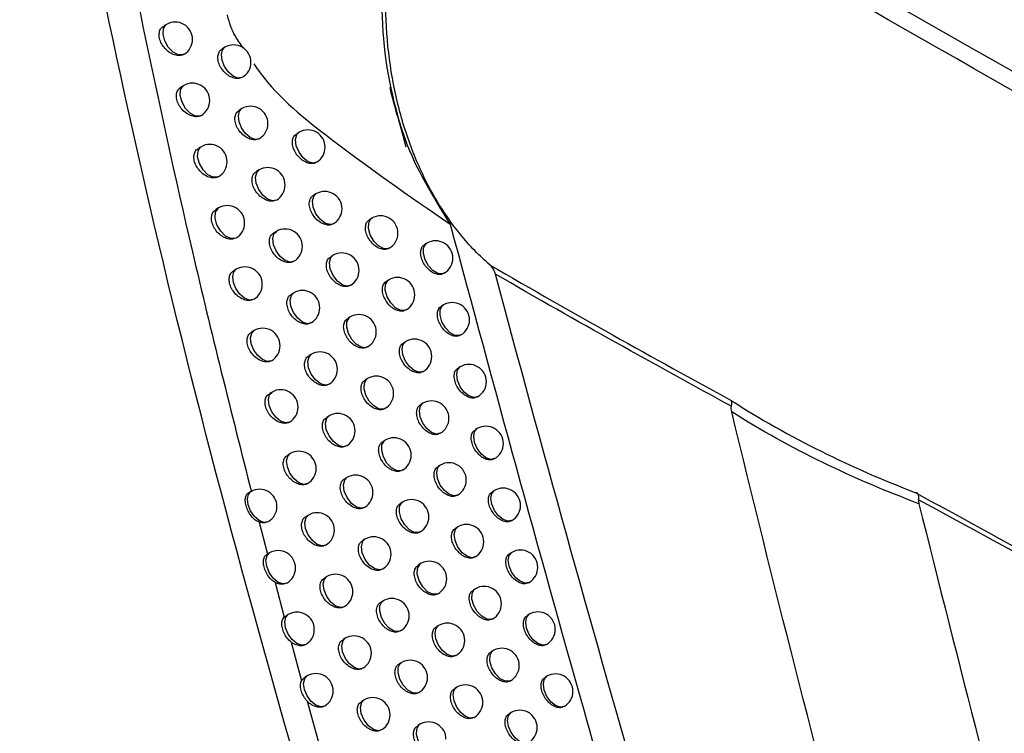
# Model space of a CAD drawing. Header units: millimetres. Extents: x 15440 to 16420, y 10217 to 11288.
# Tile 13 of 58: x 16297 to 16326, y 10362 to 10382. Entities that reach past the tile are written whole.
import ezdxf

# ---------------------------------------------------------------- set-up
doc = ezdxf.new("R2010")
doc.units = ezdxf.units.MM

msp = doc.modelspace()

# ---------------------------------------------------------------- linework, layer by layer
at = {"color": 7, "linetype": 'Continuous', "lineweight": 25}
for p, q in [((16301.672, 10382.169), (16301.592, 10382.123)), ((16303.356, 10381.509), (16303.282, 10381.466)), ((16302.168, 10380.408), (16302.09, 10380.363)), ((16303.846, 10379.744), (16303.772, 10379.702)), ((16305.492, 10379.062), (16305.424, 10379.022)), ((16302.669, 10378.646), (16302.592, 10378.602)), ((16306.013, 10378.21), (16305.992, 10378.196)), ((16303.173, 10377.789), (16303.147, 10377.77)), ((16304.339, 10377.977), (16304.267, 10377.936)), ((16305.979, 10377.291), (16305.912, 10377.252)), ((16303.174, 10376.882), (16303.098, 10376.838)), ((16307.59, 10376.588), (16307.527, 10376.552)), ((16304.837, 10376.209), (16304.766, 10376.168)), ((16309.172, 10375.869), (16309.113, 10375.835)), ((16306.47, 10375.519), (16306.404, 10375.481)), ((16305.343, 10375.347), (16305.336, 10375.343)), ((16303.683, 10375.116), (16303.608, 10375.074)), ((16309.658, 10374.995), (16309.672, 10375.003)), ((16308.075, 10374.813), (16308.014, 10374.777)), ((16305.339, 10374.439), (16305.269, 10374.399)), ((16309.652, 10374.09), (16309.594, 10374.057)), ((16305.851, 10373.581), (16305.838, 10373.573)), ((16306.966, 10373.746), (16306.901, 10373.709)), ((16304.196, 10373.349), (16304.123, 10373.307)), ((16310.137, 10373.216), (16310.152, 10373.224)), ((16308.565, 10373.037), (16308.504, 10373.001)), ((16305.845, 10372.668), (16305.776, 10372.629)), ((16309.054, 10372.164), (16309.065, 10372.171)), ((16310.136, 10372.311), (16310.08, 10372.278)), ((16306.363, 10371.815), (16306.345, 10371.802)), ((16307.466, 10371.972), (16307.402, 10371.934)), ((16304.713, 10371.581), (16304.641, 10371.539)), ((16309.06, 10371.259), (16309, 10371.224)), ((16310.621, 10371.436), (16310.636, 10371.445)), ((16306.355, 10370.896), (16306.288, 10370.857)), ((16309.548, 10370.386), (16309.56, 10370.393)), ((16310.626, 10370.53), (16310.57, 10370.498)), ((16307.971, 10370.196), (16307.907, 10370.159)), ((16305.235, 10369.811), (16305.164, 10369.77)), ((16311.11, 10369.655), (16311.126, 10369.664)), ((16309.559, 10369.48), (16309.5, 10369.446)), ((16305.741, 10368.948), (16305.734, 10368.945)), ((16306.87, 10369.122), (16306.804, 10369.084)), ((16304.104, 10368.716), (16304.038, 10368.678)), ((16311.12, 10368.748), (16311.065, 10368.716)), ((16308.48, 10368.419), (16308.418, 10368.383)), ((16310.046, 10368.606), (16310.059, 10368.614)), ((16304.343, 10367.836), (16304.584, 10366.914)), ((16305.76, 10368.039), (16305.691, 10367.999)), ((16311.604, 10367.873), (16311.62, 10367.882)), ((16310.063, 10367.7), (16310.005, 10367.666)), ((16307.39, 10367.347), (16307.324, 10367.309)), ((16304.641, 10366.947), (16304.569, 10366.906)), ((16306.272, 10367.181), (16306.26, 10367.173)), ((16311.619, 10366.965), (16311.565, 10366.934)), ((16310.549, 10366.826), (16310.563, 10366.834)), ((16308.994, 10366.64), (16308.932, 10366.605)), ((16304.799, 10366.101), (16305.065, 10365.102)), ((16306.29, 10366.267), (16306.221, 10366.227)), ((16312.102, 10366.09), (16312.119, 10366.099)), ((16310.571, 10365.918), (16310.514, 10365.885)), ((16307.914, 10365.571), (16307.849, 10365.534)), ((16306.808, 10365.412), (16306.79, 10365.4)), ((16305.065, 10365.102), (16305.112, 10365.132)), ((16305.182, 10365.177), (16305.11, 10365.136)), ((16311.057, 10365.044), (16311.071, 10365.052)), ((16312.123, 10365.181), (16312.07, 10365.15)), ((16309.512, 10364.861), (16309.451, 10364.826)), ((16306.824, 10364.492), (16306.757, 10364.453)), ((16305.26, 10364.381), (16305.563, 10363.267)), ((16311.085, 10364.136), (16311.028, 10364.103)), ((16312.606, 10364.305), (16312.623, 10364.315)), ((16310.001, 10363.988), (16310.012, 10363.995)), ((16307.348, 10363.643), (16307.324, 10363.626)), ((16308.442, 10363.793), (16308.378, 10363.757)), ((16305.726, 10363.405), (16305.656, 10363.365)), ((16311.57, 10363.261), (16311.585, 10363.27)), ((16312.632, 10363.396), (16312.579, 10363.366)), ((16310.035, 10363.08), (16309.975, 10363.046)), ((16307.363, 10362.717), (16307.296, 10362.679)), ((16305.724, 10362.68), (16306.081, 10361.393)), ((16306.234, 10362.544), (16306.226, 10362.539)), ((16313.114, 10362.52), (16313.132, 10362.53)), ((16310.523, 10362.207), (16310.535, 10362.214)), ((16311.602, 10362.352), (16311.546, 10362.32)), ((16308.974, 10362.015), (16308.912, 10361.979))]:
    msp.add_line(p, q, dxfattribs=at)
at = {"color": 7, "linetype": 'Continuous', "lineweight": 25, "flags": 128}
for points in [[(16302.14, 10381.289), (16302.007, 10381.291), (16301.86, 10381.37), (16301.724, 10381.513), (16301.622, 10381.694), (16301.572, 10381.883), (16301.582, 10382.046), (16301.652, 10382.156), (16301.672, 10382.169)], [(16303.845, 10380.637), (16303.727, 10380.622), (16303.59, 10380.678), (16303.455, 10380.794), (16303.344, 10380.953), (16303.273, 10381.132), (16303.253, 10381.301), (16303.288, 10381.436), (16303.356, 10381.509)], [(16302.642, 10379.53), (16302.509, 10379.528), (16302.361, 10379.606), (16302.223, 10379.748), (16302.119, 10379.93), (16302.068, 10380.121), (16302.079, 10380.286), (16302.149, 10380.396), (16302.168, 10380.408)], [(16304.34, 10378.875), (16304.222, 10378.856), (16304.084, 10378.909), (16303.948, 10379.025), (16303.835, 10379.185), (16303.763, 10379.364), (16303.742, 10379.536), (16303.777, 10379.672), (16303.846, 10379.744)], [(16305.992, 10378.196), (16305.898, 10378.172), (16305.756, 10378.213), (16305.612, 10378.324), (16305.49, 10378.488), (16305.412, 10378.675), (16305.389, 10378.855), (16305.427, 10378.996), (16305.492, 10379.062)], [(16303.147, 10377.77), (16303.016, 10377.765), (16302.866, 10377.84), (16302.726, 10377.982), (16302.621, 10378.165), (16302.569, 10378.357), (16302.58, 10378.523), (16302.651, 10378.634), (16302.669, 10378.646)], [(16304.839, 10377.111), (16304.722, 10377.089), (16304.583, 10377.139), (16304.445, 10377.254), (16304.331, 10377.414), (16304.257, 10377.596), (16304.236, 10377.769), (16304.271, 10377.906), (16304.339, 10377.977)], [(16306.479, 10376.425), (16306.392, 10376.402), (16306.249, 10376.439), (16306.104, 10376.549), (16305.979, 10376.713), (16305.899, 10376.903), (16305.876, 10377.084), (16305.915, 10377.226), (16305.979, 10377.291)], [(16303.658, 10376.008), (16303.526, 10375.999), (16303.376, 10376.072), (16303.234, 10376.214), (16303.127, 10376.398), (16303.074, 10376.592), (16303.084, 10376.759), (16303.157, 10376.871), (16303.174, 10376.882)], [(16308.09, 10375.722), (16308.055, 10375.707), (16307.924, 10375.71), (16307.779, 10375.788), (16307.645, 10375.928), (16307.543, 10376.105), (16307.491, 10376.291), (16307.498, 10376.455), (16307.562, 10376.568), (16307.59, 10376.588)], [(16305.336, 10375.343), (16305.226, 10375.32), (16305.087, 10375.368), (16304.947, 10375.481), (16304.83, 10375.643), (16304.755, 10375.825), (16304.733, 10376), (16304.769, 10376.139), (16304.837, 10376.209)], [(16309.672, 10375.003), (16309.617, 10374.983), (16309.488, 10374.996), (16309.347, 10375.079), (16309.219, 10375.218), (16309.122, 10375.391), (16309.073, 10375.571), (16309.078, 10375.729), (16309.137, 10375.842), (16309.172, 10375.869)], [(16306.97, 10374.653), (16306.891, 10374.63), (16306.748, 10374.663), (16306.6, 10374.772), (16306.473, 10374.937), (16306.391, 10375.128), (16306.367, 10375.312), (16306.407, 10375.456), (16306.47, 10375.519)], [(16304.172, 10374.245), (16304.054, 10374.23), (16303.917, 10374.285), (16303.783, 10374.4), (16303.671, 10374.559), (16303.6, 10374.737), (16303.58, 10374.907), (16303.613, 10375.043), (16303.683, 10375.116)], [(16308.575, 10373.947), (16308.55, 10373.935), (16308.419, 10373.932), (16308.272, 10374.007), (16308.135, 10374.146), (16308.03, 10374.326), (16307.976, 10374.515), (16307.983, 10374.681), (16308.049, 10374.795), (16308.075, 10374.813)], [(16305.838, 10373.573), (16305.735, 10373.55), (16305.594, 10373.595), (16305.453, 10373.707), (16305.334, 10373.869), (16305.258, 10374.054), (16305.235, 10374.23), (16305.271, 10374.37), (16305.339, 10374.439)], [(16310.152, 10373.224), (16310.12, 10373.21), (16309.99, 10373.211), (16309.844, 10373.287), (16309.709, 10373.426), (16309.606, 10373.605), (16309.553, 10373.792), (16309.559, 10373.956), (16309.623, 10374.07), (16309.652, 10374.09)], [(16307.466, 10372.88), (16307.405, 10372.859), (16307.276, 10372.876), (16307.137, 10372.961), (16307.011, 10373.099), (16306.916, 10373.271), (16306.867, 10373.449), (16306.872, 10373.606), (16306.93, 10373.718), (16306.966, 10373.746)], [(16304.691, 10372.48), (16304.573, 10372.462), (16304.435, 10372.514), (16304.3, 10372.629), (16304.186, 10372.789), (16304.114, 10372.968), (16304.093, 10373.139), (16304.127, 10373.276), (16304.196, 10373.349)], [(16309.065, 10372.171), (16309.059, 10372.167), (16308.942, 10372.149), (16308.806, 10372.201), (16308.671, 10372.314), (16308.558, 10372.472), (16308.485, 10372.65), (16308.462, 10372.821), (16308.493, 10372.958), (16308.565, 10373.037)], [(16306.345, 10371.802), (16306.248, 10371.779), (16306.107, 10371.82), (16305.964, 10371.932), (16305.843, 10372.094), (16305.764, 10372.28), (16305.742, 10372.459), (16305.778, 10372.6), (16305.845, 10372.668)], [(16310.636, 10371.445), (16310.522, 10371.422), (16310.386, 10371.47), (16310.251, 10371.579), (16310.136, 10371.733), (16310.06, 10371.91), (16310.033, 10372.082), (16310.06, 10372.223), (16310.136, 10372.311), (16310.136, 10372.311)], [(16307.966, 10371.106), (16307.914, 10371.086), (16307.784, 10371.099), (16307.644, 10371.181), (16307.514, 10371.32), (16307.417, 10371.493), (16307.367, 10371.674), (16307.372, 10371.833), (16307.432, 10371.945), (16307.466, 10371.972)], [(16305.213, 10370.715), (16305.096, 10370.693), (16304.958, 10370.742), (16304.821, 10370.856), (16304.706, 10371.016), (16304.632, 10371.197), (16304.61, 10371.37), (16304.644, 10371.508), (16304.713, 10371.581)], [(16309.56, 10370.393), (16309.449, 10370.37), (16309.31, 10370.417), (16309.172, 10370.529), (16309.056, 10370.688), (16308.98, 10370.869), (16308.956, 10371.044), (16308.989, 10371.183), (16309.06, 10371.259)], [(16306.855, 10370.03), (16306.766, 10370.007), (16306.624, 10370.045), (16306.479, 10370.155), (16306.356, 10370.318), (16306.276, 10370.506), (16306.252, 10370.687), (16306.29, 10370.829), (16306.355, 10370.896)], [(16311.126, 10369.664), (16311.011, 10369.642), (16310.876, 10369.689), (16310.741, 10369.798), (16310.626, 10369.953), (16310.549, 10370.129), (16310.522, 10370.301), (16310.549, 10370.442), (16310.626, 10370.53), (16310.626, 10370.53)], [(16308.471, 10369.33), (16308.427, 10369.312), (16308.297, 10369.32), (16308.155, 10369.4), (16308.023, 10369.538), (16307.923, 10369.713), (16307.872, 10369.897), (16307.877, 10370.058), (16307.938, 10370.171), (16307.971, 10370.196)], [(16305.734, 10368.945), (16305.624, 10368.922), (16305.485, 10368.969), (16305.346, 10369.082), (16305.229, 10369.243), (16305.154, 10369.425), (16305.131, 10369.6), (16305.166, 10369.739), (16305.235, 10369.811)], [(16310.059, 10368.614), (16309.961, 10368.59), (16309.821, 10368.632), (16309.679, 10368.742), (16309.559, 10368.903), (16309.48, 10369.088), (16309.456, 10369.266), (16309.49, 10369.407), (16309.559, 10369.48)], [(16307.37, 10368.256), (16307.288, 10368.233), (16307.146, 10368.267), (16306.999, 10368.376), (16306.873, 10368.54), (16306.791, 10368.73), (16306.767, 10368.913), (16306.805, 10369.056), (16306.87, 10369.122)], [(16304.595, 10367.845), (16304.477, 10367.829), (16304.341, 10367.883), (16304.206, 10367.998), (16304.094, 10368.157), (16304.022, 10368.335), (16304.001, 10368.505), (16304.034, 10368.641), (16304.104, 10368.716)], [(16311.62, 10367.882), (16311.506, 10367.86), (16311.37, 10367.907), (16311.235, 10368.016), (16311.12, 10368.171), (16311.044, 10368.348), (16311.017, 10368.519), (16311.044, 10368.66), (16311.12, 10368.748), (16311.12, 10368.748)], [(16308.98, 10367.553), (16308.946, 10367.538), (16308.816, 10367.54), (16308.671, 10367.617), (16308.536, 10367.756), (16308.434, 10367.933), (16308.381, 10368.119), (16308.387, 10368.282), (16308.45, 10368.396), (16308.48, 10368.419)], [(16306.26, 10367.173), (16306.156, 10367.15), (16306.016, 10367.194), (16305.876, 10367.306), (16305.757, 10367.468), (16305.68, 10367.652), (16305.657, 10367.828), (16305.692, 10367.968), (16305.76, 10368.039)], [(16310.563, 10366.834), (16310.481, 10366.81), (16310.339, 10366.844), (16310.192, 10366.952), (16310.067, 10367.115), (16309.985, 10367.304), (16309.96, 10367.487), (16309.996, 10367.631), (16310.063, 10367.7)], [(16307.89, 10366.481), (16307.815, 10366.459), (16307.672, 10366.489), (16307.523, 10366.596), (16307.395, 10366.761), (16307.311, 10366.953), (16307.287, 10367.138), (16307.326, 10367.283), (16307.39, 10367.347)], [(16305.137, 10366.079), (16305.02, 10366.06), (16304.882, 10366.111), (16304.746, 10366.225), (16304.633, 10366.384), (16304.559, 10366.564), (16304.538, 10366.736), (16304.571, 10366.873), (16304.641, 10366.947)], [(16312.119, 10366.099), (16312.005, 10366.077), (16311.869, 10366.124), (16311.734, 10366.233), (16311.619, 10366.388), (16311.543, 10366.565), (16311.516, 10366.736), (16311.543, 10366.877), (16311.619, 10366.965), (16311.619, 10366.965)], [(16309.494, 10365.774), (16309.469, 10365.763), (16309.339, 10365.759), (16309.192, 10365.833), (16309.055, 10365.971), (16308.949, 10366.15), (16308.895, 10366.339), (16308.901, 10366.505), (16308.966, 10366.62), (16308.994, 10366.64)], [(16306.79, 10365.4), (16306.693, 10365.377), (16306.552, 10365.418), (16306.41, 10365.529), (16306.289, 10365.691), (16306.21, 10365.877), (16306.187, 10366.055), (16306.223, 10366.197), (16306.29, 10366.267)], [(16311.071, 10365.052), (16311.026, 10365.034), (16310.896, 10365.043), (16310.755, 10365.123), (16310.624, 10365.261), (16310.525, 10365.435), (16310.473, 10365.616), (16310.477, 10365.777), (16310.537, 10365.892), (16310.571, 10365.918)], [(16308.414, 10364.705), (16308.358, 10364.685), (16308.229, 10364.699), (16308.089, 10364.782), (16307.961, 10364.92), (16307.865, 10365.092), (16307.815, 10365.271), (16307.819, 10365.429), (16307.877, 10365.542), (16307.914, 10365.571)], [(16305.683, 10364.312), (16305.567, 10364.289), (16305.428, 10364.337), (16305.291, 10364.451), (16305.175, 10364.611), (16305.101, 10364.791), (16305.078, 10364.965), (16305.112, 10365.103), (16305.182, 10365.177)], [(16312.623, 10364.315), (16312.509, 10364.293), (16312.373, 10364.34), (16312.238, 10364.449), (16312.123, 10364.604), (16312.047, 10364.781), (16312.02, 10364.953), (16312.047, 10365.093), (16312.123, 10365.181), (16312.123, 10365.181)], [(16310.012, 10363.995), (16310.006, 10363.992), (16309.89, 10363.973), (16309.754, 10364.024), (16309.619, 10364.137), (16309.506, 10364.294), (16309.432, 10364.471), (16309.408, 10364.642), (16309.439, 10364.78), (16309.512, 10364.861)], [(16307.324, 10363.626), (16307.234, 10363.603), (16307.093, 10363.641), (16306.948, 10363.751), (16306.825, 10363.913), (16306.745, 10364.1), (16306.721, 10364.281), (16306.757, 10364.423), (16306.824, 10364.492)], [(16311.585, 10363.27), (16311.564, 10363.26), (16311.434, 10363.254), (16311.287, 10363.326), (16311.148, 10363.464), (16311.042, 10363.644), (16310.986, 10363.833), (16310.992, 10364.001), (16311.057, 10364.116), (16311.085, 10364.136)], [(16308.942, 10362.927), (16308.894, 10362.909), (16308.765, 10362.919), (16308.624, 10362.999), (16308.493, 10363.137), (16308.395, 10363.311), (16308.343, 10363.492), (16308.348, 10363.653), (16308.407, 10363.767), (16308.442, 10363.793)], [(16306.226, 10362.539), (16306.118, 10362.516), (16305.979, 10362.563), (16305.839, 10362.675), (16305.722, 10362.835), (16305.646, 10363.018), (16305.623, 10363.193), (16305.657, 10363.332), (16305.726, 10363.405)], [(16313.132, 10362.53), (16313.017, 10362.508), (16312.882, 10362.555), (16312.747, 10362.664), (16312.632, 10362.819), (16312.555, 10362.996), (16312.529, 10363.168), (16312.555, 10363.308), (16312.632, 10363.396), (16312.632, 10363.396)], [(16310.535, 10362.214), (16310.424, 10362.191), (16310.286, 10362.238), (16310.148, 10362.349), (16310.032, 10362.507), (16309.955, 10362.688), (16309.931, 10362.862), (16309.963, 10363.002), (16310.035, 10363.08)], [(16307.863, 10361.851), (16307.78, 10361.828), (16307.638, 10361.862), (16307.491, 10361.971), (16307.366, 10362.134), (16307.284, 10362.323), (16307.259, 10362.505), (16307.296, 10362.649), (16307.363, 10362.717)], [(16312.102, 10361.486), (16311.988, 10361.464), (16311.852, 10361.511), (16311.717, 10361.62), (16311.602, 10361.775), (16311.526, 10361.952), (16311.499, 10362.124), (16311.526, 10362.264), (16311.602, 10362.352), (16311.602, 10362.352)], [(16309.474, 10361.149), (16309.436, 10361.132), (16309.306, 10361.137), (16309.163, 10361.215), (16309.03, 10361.353), (16308.929, 10361.529), (16308.876, 10361.713), (16308.881, 10361.875), (16308.941, 10361.99), (16308.974, 10362.015)]]:
    msp.add_lwpolyline(points, dxfattribs=at)
at = {"color": 7, "linetype": 'Continuous', "lineweight": 25}
for centre, start, end in [((16301.922, 10381.736), 0, 119.9973), ((16301.922, 10381.736), 301.5704, 0), ((16303.606, 10381.076), 0, 119.9973), ((16303.606, 10381.076), 300.4774, 0), ((16302.418, 10379.975), 0, 119.9973), ((16302.418, 10379.975), 301.2815, 0), ((16304.095, 10379.311), 0, 119.9973), ((16304.095, 10379.311), 300.214, 0), ((16305.742, 10378.629), 0, 119.9973), ((16302.919, 10378.213), 0, 119.9973), ((16305.742, 10378.629), 302.7048, 0), ((16302.919, 10378.213), 301.0128, 0), ((16304.589, 10377.544), 0, 119.9973), ((16304.589, 10377.544), 300.0734, 0), ((16306.229, 10376.858), 0, 119.9973), ((16303.424, 10376.449), 0, 119.9973), ((16306.229, 10376.858), 303.7752, 0), ((16307.84, 10376.155), 0, 119.9973), ((16303.424, 10376.449), 300.7349, 0), ((16306.229, 10376.858), 299.9973, 303.7752), ((16305.087, 10375.776), 0, 119.9973), ((16307.84, 10376.155), 299.9973, 0), ((16305.087, 10375.776), 300.5223, 0), ((16309.422, 10375.436), 0, 119.9973), ((16306.72, 10375.086), 0, 119.9973), ((16303.933, 10374.683), 0, 119.9973), ((16309.422, 10375.436), 299.9973, 0), ((16306.72, 10375.086), 299.9973, 0), ((16303.933, 10374.683), 300.4662, 0), ((16308.325, 10374.38), 0, 119.9973), ((16305.588, 10374.006), 0, 119.9973), ((16308.325, 10374.38), 299.9973, 0), ((16309.902, 10373.657), 0, 119.9973), ((16305.588, 10374.006), 301.5133, 0), ((16307.216, 10373.313), 0, 119.9973), ((16309.902, 10373.657), 299.9973, 0), ((16304.446, 10372.916), 0, 119.9973), ((16307.216, 10373.313), 299.9973, 0), ((16304.446, 10372.916), 300.2065, 0), ((16308.815, 10372.604), 0, 119.9973), ((16306.095, 10372.235), 0, 119.9973), ((16308.815, 10372.604), 299.9973, 0), ((16310.386, 10371.878), 0, 119.9973), ((16306.095, 10372.235), 302.5176, 0), ((16307.716, 10371.539), 0, 119.9973), ((16310.386, 10371.878), 299.9973, 0), ((16304.963, 10371.148), 0, 119.9973), ((16307.716, 10371.539), 299.9973, 0), ((16309.31, 10370.826), 0, 119.9973), ((16304.963, 10371.148), 300.0753, 0), ((16306.605, 10370.463), 0, 119.9973), ((16309.31, 10370.826), 299.9973, 0), ((16306.605, 10370.463), 303.3621, 0), ((16310.876, 10370.097), 0, 119.9973), ((16308.221, 10369.763), 0, 119.9973), ((16310.876, 10370.097), 299.9973, 0), ((16305.484, 10369.378), 0, 119.9973), ((16306.605, 10370.463), 299.9973, 303.3621), ((16308.221, 10369.763), 299.9973, 0), ((16309.809, 10369.047), 0, 119.9973), ((16305.484, 10369.378), 300.5208, 0), ((16307.12, 10368.689), 0, 119.9973), ((16309.809, 10369.047), 299.9973, 0), ((16304.354, 10368.283), 0, 119.9973), ((16307.12, 10368.689), 304.4124, 0), ((16311.37, 10368.315), 0, 119.9973), ((16308.73, 10367.986), 0, 119.9973), ((16304.354, 10368.283), 300.3927, 0), ((16306.01, 10367.606), 0, 119.9973), ((16307.12, 10368.689), 299.9973, 304.4124), ((16311.37, 10368.315), 299.9973, 0), ((16308.73, 10367.986), 299.9973, 0), ((16306.01, 10367.606), 301.4852, 0), ((16310.313, 10367.267), 0, 119.9973), ((16307.64, 10366.914), 0, 119.9973), ((16310.313, 10367.267), 299.9973, 0), ((16304.891, 10366.514), 0, 119.9973), ((16311.869, 10366.532), 0, 119.9973), ((16307.64, 10366.914), 299.9973, 0), ((16309.244, 10366.207), 0, 119.9973), ((16304.891, 10366.514), 300.1389, 0), ((16311.869, 10366.532), 299.9973, 0), ((16306.54, 10365.833), 0, 119.9973), ((16309.244, 10366.207), 299.9973, 0), ((16306.54, 10365.833), 302.4613, 0), ((16310.821, 10365.485), 0, 119.9973), ((16308.164, 10365.138), 0, 119.9973), ((16305.431, 10364.744), 0, 119.9973), ((16310.821, 10365.485), 299.9973, 0), ((16312.373, 10364.748), 0, 119.9973), ((16308.164, 10365.138), 299.9973, 0), ((16305.431, 10364.744), 300.0292, 0), ((16309.762, 10364.428), 0, 119.9973), ((16312.373, 10364.748), 299.9973, 0), ((16307.074, 10364.059), 0, 119.9973), ((16309.762, 10364.428), 299.9973, 0), ((16311.335, 10363.703), 0, 119.9973), ((16307.074, 10364.059), 303.2618, 0), ((16308.692, 10363.36), 0, 119.9973), ((16311.335, 10363.703), 299.9973, 0), ((16305.976, 10362.972), 0, 119.9973), ((16308.692, 10363.36), 299.9973, 0), ((16312.882, 10362.963), 0, 119.9973), ((16305.976, 10362.972), 300.7417, 0), ((16310.285, 10362.647), 0, 119.9973), ((16307.613, 10362.284), 0, 119.9973), ((16312.882, 10362.963), 299.9973, 0), ((16310.285, 10362.647), 299.9973, 0), ((16311.852, 10361.919), 0, 119.9973), ((16307.613, 10362.284), 304.281, 0), ((16307.613, 10362.284), 299.9973, 304.281), ((16309.224, 10361.582), 0, 119.9973), ((16311.852, 10361.919), 299.9973, 0)]:
    msp.add_arc(centre, 0.5, start, end, dxfattribs=at)
msp.add_ellipse((16640.885, 10311.309), major_axis=(-260.808, 426.717), ratio=0.55994, start_param=1.087366, end_param=1.091201, dxfattribs=at)
for points, knots in [([(16306.864, 10355.941), (16306.753, 10356.311), (16306.195, 10358.158), (16303.931, 10365.913), (16300.556, 10378.787), (16298.457, 10390.089), (16297.443, 10395.545)], [0, 0, 0, 0, 0.027821, 0.139108, 0.584483, 1, 1, 1, 1]), ([(16299.704, 10388.471), (16300.558, 10384.198), (16301.868, 10377.642), (16303.537, 10371.013), (16304.118, 10368.705)], [0, 0, 0, 0, 0.651821, 1, 1, 1, 1]), ([(16310.997, 10375.236), (16310.691, 10375.499), (16310.406, 10375.794), (16309.874, 10376.445), (16309.626, 10376.804), (16309.182, 10377.568), (16308.985, 10377.972), (16308.727, 10378.609), (16308.647, 10378.827), (16308.5, 10379.274), (16308.433, 10379.504), (16308.132, 10380.669), (16308.003, 10381.644), (16307.984, 10382.916), (16307.987, 10383.173), (16308.009, 10383.684), (16308.027, 10383.939), (16308.103, 10384.703), (16308.182, 10385.21), (16308.29, 10385.715)], [0, 0, 0, 0, 0.125, 0.125, 0.25, 0.25, 0.375, 0.375, 0.4375, 0.4375, 0.5, 0.5, 0.75, 0.75, 0.8125, 0.8125, 0.875, 0.875, 1, 1, 1, 1]), ([(16376.662, 10351.389), (16370.904, 10354.677), (16365.146, 10357.964), (16359.387, 10361.249), (16355.671, 10363.37), (16351.955, 10365.489), (16348.239, 10367.609), (16343.906, 10370.08), (16339.573, 10372.551), (16335.24, 10375.021), (16329.997, 10378.009), (16324.754, 10380.996), (16319.511, 10383.983)], [0.00049138, 0.00049138, 0.00049138, 0.00049138, 0.02451992, 0.02451992, 0.02451992, 0.04002634, 0.04002634, 0.04002634, 0.05810756, 0.05810756, 0.05810756, 0.07998385, 0.07998385, 0.07998385, 0.07998385]), ([(16307.906, 10383.872), (16307.89, 10383.512), (16307.821, 10382.022), (16308.078, 10380.324), (16308.753, 10378.161), (16309.355, 10377.196), (16309.844, 10376.414)], [0, 0, 0, 0, 0.127971, 0.530704, 0.619727, 1, 1, 1, 1]), ([(16303.419, 10382.441), (16303.42, 10382.434), (16303.468, 10382.227), (16303.59, 10381.884), (16303.804, 10381.59), (16303.885, 10381.479)], [0, 0, 0, 0, 0.022122, 0.630028, 1, 1, 1, 1]), ([(16302.14, 10381.289), (16302.129, 10381.285), (16302.08, 10381.269), (16301.976, 10381.267), (16301.829, 10381.314), (16301.688, 10381.408), (16301.569, 10381.538), (16301.488, 10381.687), (16301.453, 10381.838), (16301.467, 10381.972), (16301.516, 10382.072), (16301.572, 10382.105), (16301.595, 10382.118)], [0, 0, 0, 0, 0.030553, 0.14328, 0.257751, 0.37281, 0.486937, 0.598972, 0.708735, 0.817115, 0.9256, 1, 1, 1, 1]), ([(16303.845, 10380.637), (16303.826, 10380.629), (16303.771, 10380.607), (16303.658, 10380.606), (16303.515, 10380.654), (16303.376, 10380.75), (16303.26, 10380.881), (16303.18, 10381.031), (16303.145, 10381.182), (16303.159, 10381.316), (16303.207, 10381.416), (16303.263, 10381.448), (16303.285, 10381.461)], [0, 0, 0, 0, 0.055919, 0.165632, 0.27669, 0.388181, 0.498925, 0.608028, 0.715359, 0.82162, 0.92799, 1, 1, 1, 1]), ([(16302.181, 10381.314), (16302.176, 10381.309), (16302.165, 10381.297), (16302.149, 10381.292), (16302.14, 10381.289)], [0, 0, 0, 0, 0.433829, 1, 1, 1, 1]), ([(16304.189, 10381.03), (16304.214, 10380.992), (16304.759, 10380.178), (16306.769, 10378.541), (16308.659, 10377.233), (16309.844, 10376.414)], [0, 0, 0, 0, 0.017807, 0.38489, 1, 1, 1, 1]), ([(16302.642, 10379.53), (16302.629, 10379.526), (16302.578, 10379.508), (16302.472, 10379.506), (16302.326, 10379.553), (16302.185, 10379.648), (16302.067, 10379.778), (16301.987, 10379.927), (16301.951, 10380.079), (16301.965, 10380.213), (16302.014, 10380.312), (16302.07, 10380.345), (16302.093, 10380.358)], [0, 0, 0, 0, 0.036852, 0.148842, 0.262466, 0.376629, 0.489902, 0.601199, 0.71036, 0.818227, 0.926206, 1, 1, 1, 1]), ([(16302.675, 10379.552), (16302.669, 10379.546), (16302.66, 10379.537), (16302.647, 10379.532), (16302.642, 10379.53)], [0, 0, 0, 0, 0.59952, 1, 1, 1, 1]), ([(16304.34, 10378.875), (16304.319, 10378.866), (16304.262, 10378.841), (16304.147, 10378.841), (16304.004, 10378.89), (16303.866, 10378.986), (16303.75, 10379.117), (16303.671, 10379.266), (16303.636, 10379.418), (16303.65, 10379.552), (16303.698, 10379.652), (16303.753, 10379.683), (16303.776, 10379.696)], [0, 0, 0, 0, 0.0627854, 0.1716926, 0.2818572, 0.3924184, 0.5022683, 0.6105733, 0.7172153, 0.8228591, 0.9286151, 1, 1, 1, 1]), ([(16306.013, 10378.21), (16305.983, 10378.192), (16305.919, 10378.156), (16305.792, 10378.159), (16305.652, 10378.209), (16305.517, 10378.306), (16305.404, 10378.438), (16305.326, 10378.588), (16305.291, 10378.74), (16305.304, 10378.874), (16305.351, 10378.973), (16305.406, 10379.004), (16305.427, 10379.017)], [0, 0, 0, 0, 0.094434, 0.199587, 0.305675, 0.412049, 0.51788, 0.622545, 0.725959, 0.828627, 0.931396, 1, 1, 1, 1]), ([(16303.147, 10377.77), (16303.133, 10377.764), (16303.08, 10377.745), (16302.972, 10377.743), (16302.827, 10377.791), (16302.686, 10377.886), (16302.569, 10378.016), (16302.489, 10378.166), (16302.454, 10378.317), (16302.468, 10378.451), (16302.516, 10378.551), (16302.573, 10378.583), (16302.595, 10378.597)], [0, 0, 0, 0, 0.043248, 0.154488, 0.267259, 0.380524, 0.492938, 0.603489, 0.712031, 0.819363, 0.926813, 1, 1, 1, 1]), ([(16304.839, 10377.111), (16304.816, 10377.101), (16304.758, 10377.074), (16304.64, 10377.074), (16304.497, 10377.123), (16304.36, 10377.22), (16304.245, 10377.351), (16304.166, 10377.501), (16304.131, 10377.652), (16304.145, 10377.787), (16304.192, 10377.886), (16304.248, 10377.918), (16304.27, 10377.93)], [0, 0, 0, 0, 0.069791, 0.177875, 0.287135, 0.396757, 0.505704, 0.613196, 0.719128, 0.824129, 0.929245, 1, 1, 1, 1]), ([(16306.471, 10376.428), (16306.45, 10376.415), (16306.395, 10376.384), (16306.278, 10376.389), (16306.139, 10376.439), (16306.004, 10376.536), (16305.892, 10376.668), (16305.814, 10376.818), (16305.779, 10376.97), (16305.792, 10377.105), (16305.839, 10377.204), (16305.893, 10377.235), (16305.915, 10377.247)], [0, 0, 0, 0, 0.069962, 0.177946, 0.286834, 0.395993, 0.504619, 0.612112, 0.718392, 0.823954, 0.929621, 1, 1, 1, 1]), ([(16303.658, 10376.008), (16303.641, 10376.001), (16303.587, 10375.98), (16303.476, 10375.979), (16303.332, 10376.027), (16303.192, 10376.123), (16303.075, 10376.253), (16302.996, 10376.403), (16302.961, 10376.554), (16302.974, 10376.688), (16303.023, 10376.788), (16303.079, 10376.82), (16303.102, 10376.833)], [0, 0, 0, 0, 0.049747, 0.160224, 0.272135, 0.384498, 0.49605, 0.605843, 0.713749, 0.820524, 0.927421, 1, 1, 1, 1]), ([(16308.078, 10375.722), (16308.056, 10375.71), (16308.003, 10375.679), (16307.887, 10375.686), (16307.751, 10375.737), (16307.619, 10375.836), (16307.509, 10375.968), (16307.432, 10376.119), (16307.398, 10376.272), (16307.41, 10376.406), (16307.456, 10376.504), (16307.509, 10376.535), (16307.531, 10376.547)], [0, 0, 0, 0, 0.070552, 0.178383, 0.286886, 0.395587, 0.50389, 0.611343, 0.717887, 0.823894, 0.92999, 1, 1, 1, 1]), ([(16309.844, 10376.414), (16311.104, 10371.757), (16313.204, 10364.001), (16315.731, 10355.359), (16316.925, 10351.393), (16317.18, 10350.546)], [0, 0, 0, 0, 0.541597, 0.902053, 1, 1, 1, 1]), ([(16305.343, 10375.347), (16305.318, 10375.334), (16305.257, 10375.305), (16305.137, 10375.306), (16304.995, 10375.355), (16304.858, 10375.452), (16304.744, 10375.583), (16304.666, 10375.733), (16304.631, 10375.885), (16304.644, 10376.02), (16304.692, 10376.119), (16304.747, 10376.15), (16304.769, 10376.163)], [0, 0, 0, 0, 0.076946, 0.184189, 0.292531, 0.401205, 0.509236, 0.615899, 0.721099, 0.825431, 0.92988, 1, 1, 1, 1]), ([(16309.655, 10375), (16309.634, 10374.988), (16309.582, 10374.958), (16309.468, 10374.966), (16309.334, 10375.019), (16309.205, 10375.119), (16309.097, 10375.252), (16309.021, 10375.403), (16308.987, 10375.556), (16308.999, 10375.69), (16309.044, 10375.788), (16309.096, 10375.818), (16309.117, 10375.83)], [0, 0, 0, 0, 0.071044, 0.178736, 0.286904, 0.395217, 0.50325, 0.610678, 0.717455, 0.823848, 0.93031, 1, 1, 1, 1]), ([(16306.961, 10374.655), (16306.94, 10374.643), (16306.886, 10374.611), (16306.769, 10374.617), (16306.63, 10374.667), (16306.496, 10374.765), (16306.384, 10374.897), (16306.307, 10375.047), (16306.272, 10375.199), (16306.285, 10375.334), (16306.331, 10375.433), (16306.386, 10375.464), (16306.407, 10375.476)], [0, 0, 0, 0, 0.070096, 0.178054, 0.286862, 0.395919, 0.504468, 0.611946, 0.71828, 0.823941, 0.929707, 1, 1, 1, 1]), ([(16310.997, 10375.236), (16312.197, 10374.538), (16313.377, 10373.869), (16315.696, 10372.572), (16316.832, 10371.945), (16317.942, 10371.339)], [0, 0, 0, 0, 0.5, 0.5, 1, 1, 1, 1]), ([(16304.172, 10374.245), (16304.153, 10374.237), (16304.097, 10374.214), (16303.984, 10374.214), (16303.841, 10374.262), (16303.702, 10374.358), (16303.586, 10374.488), (16303.506, 10374.638), (16303.472, 10374.79), (16303.485, 10374.924), (16303.533, 10375.023), (16303.589, 10375.055), (16303.612, 10375.068)], [0, 0, 0, 0, 0.056356, 0.166056, 0.277099, 0.388556, 0.499239, 0.608263, 0.715515, 0.82171, 0.928031, 1, 1, 1, 1]), ([(16319.837, 10344.924), (16319.643, 10345.553), (16319.447, 10346.181), (16319.06, 10347.438), (16318.867, 10348.066), (16318.292, 10349.951), (16317.912, 10351.206), (16316.783, 10354.971), (16316.044, 10357.479), (16313.873, 10364.992), (16312.483, 10369.991), (16311.149, 10374.977)], [0, 0, 0, 0, 0.0625, 0.0625, 0.125, 0.125, 0.25, 0.25, 0.5, 0.5, 1, 1, 1, 1]), ([(16317.944, 10371.172), (16316.859, 10371.762), (16315.748, 10372.374), (16313.48, 10373.641), (16312.324, 10374.295), (16311.149, 10374.977)], [0, 0, 0, 0, 0.5, 0.5, 1, 1, 1, 1]), ([(16308.562, 10373.947), (16308.541, 10373.934), (16308.488, 10373.903), (16308.372, 10373.91), (16308.237, 10373.962), (16308.105, 10374.061), (16307.995, 10374.194), (16307.919, 10374.345), (16307.885, 10374.497), (16307.897, 10374.632), (16307.942, 10374.73), (16307.996, 10374.76), (16308.017, 10374.772)], [0, 0, 0, 0, 0.070657, 0.178466, 0.286904, 0.395527, 0.503771, 0.611213, 0.7178, 0.823885, 0.930058, 1, 1, 1, 1]), ([(16305.851, 10373.581), (16305.823, 10373.567), (16305.762, 10373.535), (16305.638, 10373.536), (16305.497, 10373.586), (16305.361, 10373.683), (16305.247, 10373.814), (16305.169, 10373.965), (16305.135, 10374.116), (16305.148, 10374.251), (16305.195, 10374.35), (16305.25, 10374.381), (16305.272, 10374.394)], [0, 0, 0, 0, 0.084263, 0.190646, 0.298055, 0.405768, 0.512871, 0.618686, 0.723132, 0.826768, 0.930521, 1, 1, 1, 1]), ([(16310.134, 10373.222), (16310.113, 10373.209), (16310.061, 10373.179), (16309.948, 10373.187), (16309.815, 10373.241), (16309.686, 10373.341), (16309.578, 10373.474), (16309.503, 10373.626), (16309.468, 10373.778), (16309.48, 10373.913), (16309.525, 10374.011), (16309.577, 10374.04), (16309.598, 10374.052)], [0, 0, 0, 0, 0.071122, 0.178795, 0.286914, 0.395167, 0.503157, 0.610579, 0.71739, 0.823842, 0.930362, 1, 1, 1, 1]), ([(16307.456, 10372.882), (16307.435, 10372.869), (16307.381, 10372.838), (16307.264, 10372.843), (16307.126, 10372.894), (16306.993, 10372.992), (16306.881, 10373.124), (16306.804, 10373.275), (16306.769, 10373.427), (16306.782, 10373.562), (16306.828, 10373.66), (16306.882, 10373.691), (16306.904, 10373.703)], [0, 0, 0, 0, 0.070227, 0.178159, 0.28689, 0.39585, 0.504327, 0.61179, 0.718176, 0.823929, 0.929788, 1, 1, 1, 1]), ([(16304.691, 10372.48), (16304.67, 10372.471), (16304.612, 10372.446), (16304.497, 10372.446), (16304.354, 10372.495), (16304.216, 10372.591), (16304.1, 10372.722), (16304.021, 10372.872), (16303.986, 10373.023), (16304, 10373.158), (16304.048, 10373.257), (16304.104, 10373.289), (16304.126, 10373.302)], [0, 0, 0, 0, 0.063082, 0.171991, 0.282157, 0.392702, 0.502509, 0.610753, 0.717332, 0.822924, 0.928644, 1, 1, 1, 1]), ([(16309.051, 10372.17), (16309.03, 10372.157), (16308.977, 10372.126), (16308.862, 10372.134), (16308.727, 10372.186), (16308.596, 10372.285), (16308.486, 10372.418), (16308.41, 10372.569), (16308.376, 10372.721), (16308.388, 10372.856), (16308.434, 10372.954), (16308.487, 10372.984), (16308.508, 10372.996)], [0, 0, 0, 0, 0.0707566, 0.1785437, 0.2869207, 0.3954684, 0.5036565, 0.6110899, 0.7177187, 0.8238771, 0.9301228, 1, 1, 1, 1]), ([(16306.363, 10371.815), (16306.334, 10371.798), (16306.271, 10371.763), (16306.144, 10371.765), (16306.004, 10371.815), (16305.868, 10371.913), (16305.755, 10372.044), (16305.677, 10372.194), (16305.643, 10372.346), (16305.656, 10372.481), (16305.703, 10372.58), (16305.758, 10372.611), (16305.78, 10372.624)], [0, 0, 0, 0, 0.091757, 0.197259, 0.303719, 0.410456, 0.516615, 0.621564, 0.72523, 0.828142, 0.931171, 1, 1, 1, 1]), ([(16310.618, 10371.442), (16310.598, 10371.43), (16310.545, 10371.399), (16310.432, 10371.408), (16310.3, 10371.461), (16310.171, 10371.562), (16310.063, 10371.695), (16309.989, 10371.847), (16309.955, 10372), (16309.966, 10372.134), (16310.01, 10372.232), (16310.063, 10372.261), (16310.083, 10372.273)], [0, 0, 0, 0, 0.071194, 0.17885, 0.286922, 0.39512, 0.503069, 0.610485, 0.717329, 0.823837, 0.930412, 1, 1, 1, 1]), ([(16307.974, 10371.116), (16307.947, 10371.099), (16307.888, 10371.064), (16307.764, 10371.068), (16307.626, 10371.12), (16307.493, 10371.218), (16307.382, 10371.35), (16307.305, 10371.501), (16307.271, 10371.653), (16307.284, 10371.788), (16307.33, 10371.886), (16307.384, 10371.917), (16307.405, 10371.929)], [0, 0, 0, 0, 0.0885387, 0.194334, 0.3008648, 0.4076041, 0.5138913, 0.6192396, 0.7235921, 0.8273635, 0.9312378, 1, 1, 1, 1]), ([(16305.213, 10370.715), (16305.19, 10370.704), (16305.132, 10370.677), (16305.014, 10370.678), (16304.871, 10370.727), (16304.734, 10370.823), (16304.619, 10370.954), (16304.54, 10371.104), (16304.505, 10371.256), (16304.519, 10371.39), (16304.567, 10371.489), (16304.622, 10371.521), (16304.644, 10371.534)], [0, 0, 0, 0, 0.069936, 0.178038, 0.287317, 0.396942, 0.505864, 0.613314, 0.7192, 0.824165, 0.92926, 1, 1, 1, 1]), ([(16309.545, 10370.391), (16309.524, 10370.379), (16309.471, 10370.348), (16309.356, 10370.356), (16309.222, 10370.408), (16309.091, 10370.508), (16308.982, 10370.641), (16308.906, 10370.792), (16308.872, 10370.944), (16308.884, 10371.079), (16308.929, 10371.177), (16308.982, 10371.207), (16309.003, 10371.219)], [0, 0, 0, 0, 0.0708497, 0.1786155, 0.2869345, 0.3954114, 0.5035475, 0.6109726, 0.7176412, 0.8238698, 0.930184, 1, 1, 1, 1]), ([(16317.942, 10371.339), (16318.775, 10370.801), (16319.642, 10370.316), (16321.421, 10369.433), (16322.331, 10369.037), (16323.257, 10368.681)], [0, 0, 0, 0, 0.5, 0.5, 1, 1, 1, 1]), ([(16325.808, 10341.5), (16325.095, 10343.968), (16324.394, 10346.434), (16323.024, 10351.362), (16322.355, 10353.824), (16320.391, 10361.203), (16319.142, 10366.113), (16317.954, 10371.011)], [0, 0, 0, 0, 0.25, 0.25, 0.5, 0.5, 1, 1, 1, 1]), ([(16323.349, 10368.367), (16322.409, 10368.718), (16321.485, 10369.111), (16319.679, 10369.989), (16318.799, 10370.473), (16317.954, 10371.011)], [0, 0, 0, 0, 0.5, 0.5, 1, 1, 1, 1]), ([(16306.88, 10370.047), (16306.848, 10370.028), (16306.784, 10369.99), (16306.654, 10369.993), (16306.515, 10370.043), (16306.38, 10370.141), (16306.267, 10370.272), (16306.189, 10370.423), (16306.155, 10370.575), (16306.168, 10370.709), (16306.215, 10370.808), (16306.269, 10370.839), (16306.291, 10370.852)], [0, 0, 0, 0, 0.099443, 0.204041, 0.309533, 0.415279, 0.520477, 0.624538, 0.727398, 0.829556, 0.93183, 1, 1, 1, 1]), ([(16311.107, 10369.661), (16311.087, 10369.648), (16311.034, 10369.618), (16310.922, 10369.627), (16310.79, 10369.681), (16310.662, 10369.781), (16310.554, 10369.915), (16310.479, 10370.067), (16310.445, 10370.22), (16310.457, 10370.354), (16310.501, 10370.452), (16310.553, 10370.481), (16310.573, 10370.492)], [0, 0, 0, 0, 0.0712612, 0.1789006, 0.2869291, 0.3950739, 0.5029845, 0.6103957, 0.7172706, 0.8238328, 0.9304585, 1, 1, 1, 1]), ([(16308.459, 10369.33), (16308.438, 10369.318), (16308.384, 10369.286), (16308.268, 10369.293), (16308.131, 10369.344), (16307.999, 10369.443), (16307.888, 10369.575), (16307.811, 10369.726), (16307.777, 10369.878), (16307.79, 10370.013), (16307.836, 10370.111), (16307.889, 10370.142), (16307.911, 10370.154)], [0, 0, 0, 0, 0.070467, 0.178348, 0.286935, 0.395718, 0.504061, 0.6115, 0.717982, 0.823909, 0.929939, 1, 1, 1, 1]), ([(16305.741, 10368.948), (16305.716, 10368.936), (16305.655, 10368.907), (16305.534, 10368.907), (16305.393, 10368.957), (16305.256, 10369.054), (16305.142, 10369.185), (16305.063, 10369.335), (16305.029, 10369.487), (16305.042, 10369.621), (16305.09, 10369.72), (16305.145, 10369.752), (16305.167, 10369.765)], [0, 0, 0, 0, 0.076926, 0.184205, 0.292585, 0.401281, 0.509309, 0.61595, 0.721123, 0.825437, 0.929881, 1, 1, 1, 1]), ([(16310.043, 10368.612), (16310.022, 10368.6), (16309.97, 10368.569), (16309.855, 10368.577), (16309.721, 10368.629), (16309.591, 10368.729), (16309.482, 10368.862), (16309.407, 10369.013), (16309.373, 10369.166), (16309.385, 10369.301), (16309.43, 10369.399), (16309.482, 10369.428), (16309.503, 10369.44)], [0, 0, 0, 0, 0.070937, 0.1786821, 0.286946, 0.3953561, 0.5034435, 0.6108611, 0.717568, 0.8238631, 0.9302419, 1, 1, 1, 1]), ([(16307.362, 10368.259), (16307.34, 10368.246), (16307.286, 10368.214), (16307.169, 10368.22), (16307.03, 10368.27), (16306.896, 10368.367), (16306.783, 10368.499), (16306.706, 10368.65), (16306.672, 10368.802), (16306.685, 10368.937), (16306.731, 10369.035), (16306.786, 10369.066), (16306.807, 10369.079)], [0, 0, 0, 0, 0.070048, 0.178049, 0.286918, 0.39603, 0.5046, 0.612059, 0.718347, 0.823953, 0.92968, 1, 1, 1, 1]), ([(16304.343, 10367.836), (16304.301, 10367.856), (16304.217, 10367.895), (16304.11, 10368.012), (16304.022, 10368.154), (16303.962, 10368.309), (16303.936, 10368.456), (16303.951, 10368.576), (16303.985, 10368.65), (16304.03, 10368.668), (16304.041, 10368.673)], [0, 0, 0, 0, 0.131455, 0.262517, 0.399487, 0.537666, 0.675485, 0.813496, 0.952074, 1, 1, 1, 1]), ([(16311.601, 10367.878), (16311.58, 10367.866), (16311.528, 10367.836), (16311.416, 10367.845), (16311.284, 10367.899), (16311.157, 10368), (16311.049, 10368.134), (16310.975, 10368.286), (16310.941, 10368.438), (16310.952, 10368.573), (16310.996, 10368.67), (16311.048, 10368.7), (16311.069, 10368.711)], [0, 0, 0, 0, 0.071324, 0.178948, 0.286934, 0.39503, 0.502904, 0.610311, 0.717216, 0.823829, 0.930503, 1, 1, 1, 1]), ([(16323.339, 10368.481), (16323.348, 10368.549), (16323.345, 10368.603), (16323.316, 10368.672), (16323.29, 10368.687), (16323.257, 10368.681)], [0, 0, 0, 0, 0.5, 0.5, 1, 1, 1, 1]), ([(16323.257, 10368.681), (16332.187, 10363.803), (16341.117, 10358.927), (16350.047, 10354.053), (16354.36, 10351.7), (16358.672, 10349.347), (16362.984, 10346.995), (16367.544, 10344.508), (16372.103, 10342.021), (16376.662, 10339.536)], [0, 0, 0, 0, 0.03726266, 0.03726266, 0.03726266, 0.05525761, 0.05525761, 0.05525761, 0.07428298, 0.07428298, 0.07428298, 0.07428298]), ([(16308.967, 10367.553), (16308.946, 10367.54), (16308.893, 10367.509), (16308.777, 10367.516), (16308.641, 10367.567), (16308.509, 10367.666), (16308.398, 10367.799), (16308.322, 10367.95), (16308.288, 10368.102), (16308.3, 10368.237), (16308.346, 10368.335), (16308.4, 10368.365), (16308.421, 10368.377)], [0, 0, 0, 0, 0.070575, 0.178433, 0.286953, 0.395654, 0.503937, 0.611366, 0.717893, 0.8239, 0.930009, 1, 1, 1, 1]), ([(16376.866, 10339.284), (16372.907, 10341.441), (16368.948, 10343.598), (16364.989, 10345.756), (16356.836, 10350.201), (16348.683, 10354.648), (16340.53, 10359.097), (16334.8, 10362.224), (16329.069, 10365.352), (16323.339, 10368.481)], [0.00049138, 0.00049138, 0.00049138, 0.00049138, 0.01700244, 0.01700244, 0.01700244, 0.05100731, 0.05100731, 0.05100731, 0.07490604, 0.07490604, 0.07490604, 0.07490604]), ([(16304.595, 10367.845), (16304.576, 10367.837), (16304.519, 10367.814), (16304.431, 10367.812), (16304.364, 10367.831), (16304.343, 10367.836)], [0, 0, 0, 0, 0.2694734, 0.7752648, 1, 1, 1, 1]), ([(16306.272, 10367.181), (16306.245, 10367.167), (16306.183, 10367.135), (16306.06, 10367.136), (16305.919, 10367.186), (16305.782, 10367.283), (16305.669, 10367.414), (16305.591, 10367.564), (16305.556, 10367.716), (16305.569, 10367.851), (16305.617, 10367.95), (16305.672, 10367.981), (16305.694, 10367.994)], [0, 0, 0, 0, 0.084064, 0.190503, 0.29797, 0.405727, 0.512848, 0.618664, 0.723103, 0.82674, 0.930508, 1, 1, 1, 1]), ([(16310.546, 10366.831), (16310.526, 10366.819), (16310.473, 10366.789), (16310.359, 10366.797), (16310.225, 10366.849), (16310.096, 10366.949), (16309.987, 10367.083), (16309.912, 10367.234), (16309.878, 10367.387), (16309.89, 10367.521), (16309.934, 10367.619), (16309.987, 10367.649), (16310.008, 10367.66)], [0, 0, 0, 0, 0.071019, 0.178744, 0.286956, 0.395302, 0.503344, 0.610755, 0.717499, 0.823857, 0.930297, 1, 1, 1, 1]), ([(16307.88, 10366.483), (16307.859, 10366.471), (16307.805, 10366.439), (16307.688, 10366.444), (16307.549, 10366.495), (16307.416, 10366.593), (16307.304, 10366.725), (16307.227, 10366.876), (16307.192, 10367.028), (16307.205, 10367.162), (16307.252, 10367.261), (16307.306, 10367.292), (16307.328, 10367.304)], [0, 0, 0, 0, 0.07018, 0.178153, 0.286945, 0.395958, 0.504456, 0.611901, 0.718241, 0.823942, 0.929762, 1, 1, 1, 1]), ([(16304.799, 10366.101), (16304.757, 10366.129), (16304.674, 10366.186), (16304.576, 10366.32), (16304.503, 10366.47), (16304.463, 10366.623), (16304.462, 10366.756), (16304.498, 10366.858), (16304.557, 10366.896), (16304.584, 10366.914)], [0, 0, 0, 0, 0.14126, 0.282165, 0.4282, 0.574861, 0.721457, 0.86836, 1, 1, 1, 1]), ([(16312.099, 10366.095), (16312.079, 10366.083), (16312.027, 10366.053), (16311.915, 10366.062), (16311.784, 10366.117), (16311.656, 10366.218), (16311.549, 10366.351), (16311.475, 10366.503), (16311.441, 10366.656), (16311.453, 10366.791), (16311.496, 10366.888), (16311.548, 10366.917), (16311.568, 10366.929)], [0, 0, 0, 0, 0.071383, 0.178991, 0.286939, 0.394987, 0.502828, 0.610231, 0.717164, 0.823825, 0.930544, 1, 1, 1, 1]), ([(16309.48, 10365.774), (16309.459, 10365.761), (16309.406, 10365.73), (16309.29, 10365.737), (16309.155, 10365.789), (16309.023, 10365.888), (16308.913, 10366.021), (16308.837, 10366.172), (16308.803, 10366.324), (16308.815, 10366.459), (16308.861, 10366.557), (16308.914, 10366.587), (16308.935, 10366.599)], [0, 0, 0, 0, 0.070678, 0.178512, 0.286968, 0.395592, 0.503818, 0.611238, 0.717809, 0.823891, 0.930075, 1, 1, 1, 1]), ([(16305.137, 10366.079), (16305.116, 10366.07), (16305.058, 10366.044), (16304.941, 10366.042), (16304.847, 10366.081), (16304.8, 10366.101)], [0, 0, 0, 0, 0.229044, 0.612341, 1, 1, 1, 1]), ([(16306.808, 10365.412), (16306.779, 10365.396), (16306.716, 10365.361), (16306.589, 10365.363), (16306.449, 10365.413), (16306.313, 10365.51), (16306.2, 10365.642), (16306.122, 10365.792), (16306.088, 10365.944), (16306.101, 10366.079), (16306.148, 10366.178), (16306.203, 10366.209), (16306.225, 10366.222)], [0, 0, 0, 0, 0.0913626, 0.1969415, 0.3034824, 0.4102869, 0.5164888, 0.6214615, 0.7251435, 0.8280774, 0.9311416, 1, 1, 1, 1]), ([(16311.054, 10365.05), (16311.033, 10365.038), (16310.981, 10365.007), (16310.867, 10365.015), (16310.734, 10365.068), (16310.605, 10365.168), (16310.497, 10365.302), (16310.422, 10365.453), (16310.387, 10365.606), (16310.399, 10365.741), (16310.444, 10365.838), (16310.496, 10365.868), (16310.517, 10365.88)], [0, 0, 0, 0, 0.0710955, 0.1788015, 0.2869634, 0.3952506, 0.5032494, 0.6106548, 0.717433, 0.8238511, 0.9303485, 1, 1, 1, 1]), ([(16308.422, 10364.715), (16308.395, 10364.699), (16308.335, 10364.663), (16308.211, 10364.668), (16308.073, 10364.719), (16307.94, 10364.817), (16307.829, 10364.949), (16307.752, 10365.1), (16307.718, 10365.252), (16307.731, 10365.387), (16307.777, 10365.485), (16307.831, 10365.516), (16307.852, 10365.528)], [0, 0, 0, 0, 0.088251, 0.194114, 0.300732, 0.40755, 0.513886, 0.619245, 0.723582, 0.82733, 0.931194, 1, 1, 1, 1]), ([(16305.26, 10364.381), (16305.22, 10364.417), (16305.141, 10364.489), (16305.057, 10364.636), (16305.003, 10364.789), (16304.988, 10364.932), (16305.009, 10365.037), (16305.05, 10365.084), (16305.065, 10365.102)], [0, 0, 0, 0, 0.1744746, 0.3486365, 0.5271072, 0.7059393, 0.8848024, 1, 1, 1, 1]), ([(16312.603, 10364.311), (16312.582, 10364.299), (16312.53, 10364.269), (16312.419, 10364.278), (16312.288, 10364.333), (16312.161, 10364.434), (16312.054, 10364.568), (16311.98, 10364.72), (16311.946, 10364.873), (16311.958, 10365.007), (16312.001, 10365.105), (16312.053, 10365.134), (16312.073, 10365.145)], [0, 0, 0, 0, 0.071439, 0.179031, 0.286942, 0.394946, 0.502756, 0.610155, 0.717115, 0.823821, 0.930583, 1, 1, 1, 1]), ([(16309.998, 10363.994), (16309.976, 10363.982), (16309.923, 10363.95), (16309.808, 10363.958), (16309.673, 10364.01), (16309.542, 10364.109), (16309.432, 10364.242), (16309.357, 10364.393), (16309.323, 10364.546), (16309.335, 10364.68), (16309.38, 10364.778), (16309.433, 10364.808), (16309.454, 10364.82)], [0, 0, 0, 0, 0.070774, 0.178585, 0.286981, 0.395531, 0.503705, 0.611116, 0.717728, 0.823883, 0.930137, 1, 1, 1, 1]), ([(16307.348, 10363.643), (16307.317, 10363.625), (16307.252, 10363.587), (16307.123, 10363.589), (16306.983, 10363.639), (16306.848, 10363.737), (16306.735, 10363.869), (16306.658, 10364.019), (16306.623, 10364.171), (16306.637, 10364.306), (16306.683, 10364.405), (16306.738, 10364.436), (16306.76, 10364.448)], [0, 0, 0, 0, 0.098836, 0.203534, 0.309132, 0.41497, 0.520237, 0.624347, 0.727248, 0.829451, 0.931783, 1, 1, 1, 1]), ([(16305.683, 10364.312), (16305.66, 10364.301), (16305.601, 10364.273), (16305.482, 10364.274), (16305.358, 10364.315), (16305.286, 10364.363), (16305.26, 10364.381)], [0, 0, 0, 0, 0.203216, 0.509044, 0.818156, 1, 1, 1, 1]), ([(16311.567, 10363.267), (16311.546, 10363.255), (16311.494, 10363.224), (16311.38, 10363.233), (16311.247, 10363.286), (16311.119, 10363.386), (16311.011, 10363.52), (16310.936, 10363.672), (16310.902, 10363.824), (16310.914, 10363.959), (16310.958, 10364.057), (16311.01, 10364.086), (16311.031, 10364.098)], [0, 0, 0, 0, 0.071167, 0.178855, 0.28697, 0.3952, 0.503159, 0.610559, 0.717371, 0.823846, 0.930398, 1, 1, 1, 1]), ([(16308.95, 10362.937), (16308.923, 10362.921), (16308.863, 10362.885), (16308.739, 10362.89), (16308.602, 10362.942), (16308.469, 10363.04), (16308.358, 10363.172), (16308.282, 10363.323), (16308.247, 10363.476), (16308.26, 10363.61), (16308.306, 10363.709), (16308.36, 10363.739), (16308.382, 10363.751)], [0, 0, 0, 0, 0.0889619, 0.1947303, 0.3012083, 0.4078712, 0.5140743, 0.619354, 0.7236691, 0.8274325, 0.9313107, 1, 1, 1, 1]), ([(16305.724, 10362.68), (16305.689, 10362.722), (16305.618, 10362.808), (16305.554, 10362.962), (16305.525, 10363.11), (16305.536, 10363.21), (16305.558, 10363.257), (16305.563, 10363.267)], [0, 0, 0, 0, 0.231441, 0.462652, 0.696919, 0.931183, 1, 1, 1, 1]), ([(16305.563, 10363.267), (16305.573, 10363.285), (16305.597, 10363.325), (16305.637, 10363.347), (16305.659, 10363.359)], [0, 0, 0, 0, 0.433447, 1, 1, 1, 1]), ([(16313.111, 10362.525), (16313.09, 10362.513), (16313.039, 10362.484), (16312.927, 10362.493), (16312.797, 10362.548), (16312.67, 10362.649), (16312.564, 10362.783), (16312.49, 10362.935), (16312.456, 10363.088), (16312.467, 10363.223), (16312.511, 10363.32), (16312.562, 10363.349), (16312.582, 10363.36)], [0, 0, 0, 0, 0.07149, 0.179069, 0.286944, 0.394906, 0.502687, 0.610084, 0.717069, 0.823818, 0.930621, 1, 1, 1, 1]), ([(16310.52, 10362.213), (16310.499, 10362.2), (16310.445, 10362.17), (16310.331, 10362.177), (16310.196, 10362.229), (16310.066, 10362.329), (16309.956, 10362.462), (16309.881, 10362.613), (16309.847, 10362.766), (16309.859, 10362.9), (16309.904, 10362.998), (16309.957, 10363.028), (16309.978, 10363.04)], [0, 0, 0, 0, 0.070864, 0.178653, 0.286992, 0.395473, 0.503596, 0.611, 0.717652, 0.823876, 0.930196, 1, 1, 1, 1]), ([(16306.234, 10362.544), (16306.208, 10362.531), (16306.147, 10362.501), (16306.026, 10362.502), (16305.884, 10362.551), (16305.783, 10362.623), (16305.733, 10362.671), (16305.724, 10362.68)], [0, 0, 0, 0, 0.184606, 0.436225, 0.690392, 0.945253, 1, 1, 1, 1]), ([(16307.854, 10361.853), (16307.833, 10361.841), (16307.778, 10361.809), (16307.66, 10361.814), (16307.522, 10361.864), (16307.387, 10361.962), (16307.275, 10362.094), (16307.198, 10362.245), (16307.163, 10362.397), (16307.176, 10362.531), (16307.223, 10362.63), (16307.278, 10362.661), (16307.299, 10362.673)], [0, 0, 0, 0, 0.07004, 0.178072, 0.286978, 0.396112, 0.504682, 0.612121, 0.71838, 0.823962, 0.929678, 1, 1, 1, 1]), ([(16312.084, 10361.483), (16312.063, 10361.471), (16312.011, 10361.441), (16311.898, 10361.449), (16311.765, 10361.503), (16311.637, 10361.603), (16311.53, 10361.737), (16311.455, 10361.889), (16311.421, 10362.041), (16311.433, 10362.176), (16311.477, 10362.274), (16311.529, 10362.303), (16311.55, 10362.315)], [0, 0, 0, 0, 0.071235, 0.178904, 0.286974, 0.395152, 0.503073, 0.610469, 0.717312, 0.823841, 0.930444, 1, 1, 1, 1]), ([(16309.462, 10361.149), (16309.441, 10361.137), (16309.387, 10361.105), (16309.271, 10361.112), (16309.135, 10361.163), (16309.003, 10361.262), (16308.892, 10361.394), (16308.816, 10361.545), (16308.782, 10361.698), (16308.794, 10361.832), (16308.84, 10361.931), (16308.894, 10361.961), (16308.915, 10361.973)], [0, 0, 0, 0, 0.070531, 0.178427, 0.287003, 0.395754, 0.504058, 0.611471, 0.717955, 0.823911, 0.929982, 1, 1, 1, 1])]:
    msp.add_open_spline(points, degree=3, knots=knots, dxfattribs=at)
for points in [[(16319.572, 10384.502), (16338.67, 10373.638), (16357.768, 10362.764), (16376.866, 10351.876)], [(16311.149, 10374.977), (16311.121, 10375.085), (16311.068, 10375.175), (16310.997, 10375.236)], [(16317.944, 10371.172), (16317.965, 10371.254), (16317.964, 10371.313), (16317.942, 10371.339)], [(16317.954, 10371.011), (16317.94, 10371.07), (16317.933, 10371.127), (16317.944, 10371.172)], [(16323.339, 10368.481), (16323.335, 10368.447), (16323.339, 10368.408), (16323.349, 10368.367)], [(16323.349, 10368.367), (16325.613, 10359.222), (16328.09, 10350.037), (16330.776, 10340.829)]]:
    msp.add_open_spline(points, degree=3, dxfattribs=at)

doc.saveas('drawing.dxf')
